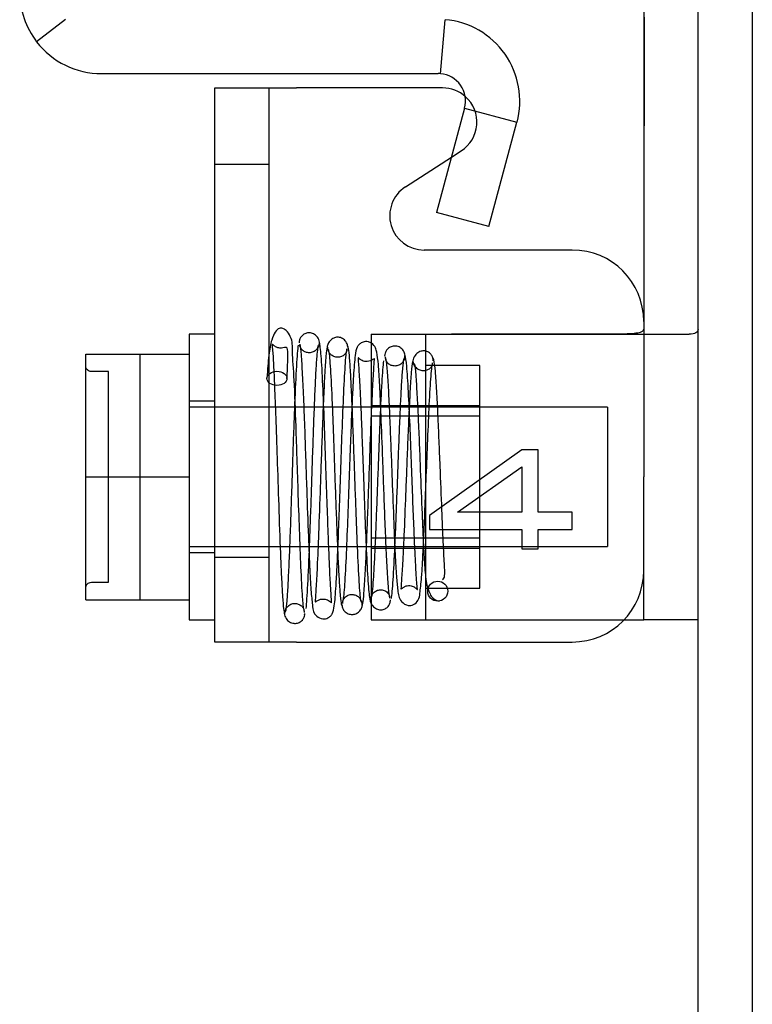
# Model space of a CAD drawing. Header units: inches. Extents: x 1 to 299, y -2 to 199.
# Tile 60 of 75: x 141.15 to 142.44, y 67.32 to 69.04. Entities that reach past the tile are written whole.
import ezdxf
from ezdxf.lldxf.tags import DXFTag

# ---------------------------------------------------------------- set-up
doc = ezdxf.new("R2010")
doc.units = ezdxf.units.IN
doc.header["$MEASUREMENT"] = 0
for name, color, linetype in [('COM42667', 7, 'Continuous'), ('COM42780', 7, 'Continuous'), ('COM53955-1', 7, 'Continuous'), ('COM71177-1', 7, 'Continuous'), ('COM71180-1', 7, 'Continuous'), ('Default', 7, 'Continuous'), ('SCC19011', 7, 'Continuous'), ('SPR20265', 7, 'Continuous'), ('WAF25035', 7, 'Continuous')]:
    doc.layers.add(name, color=color, linetype=linetype)
tags = doc.linetypes.add('HIDDEN2', pattern=[0.1875, 0.125, -0.0625]).pattern_tags.tags
tags[6:7] = [DXFTag(74, 4), DXFTag(75, 0), DXFTag(340, '0'), DXFTag(46, 0.0), DXFTag(50, 0.0), DXFTag(44, 0.0), DXFTag(45, 0.0)]
tags[4:5] = [DXFTag(74, 4), DXFTag(75, 0), DXFTag(340, '0'), DXFTag(46, 0.0), DXFTag(50, 0.0), DXFTag(44, 0.0), DXFTag(45, 0.0)]

# ---------------------------------------------------------------- blocks, each defined once
blk = doc.blocks.new('SE4')
at = {"layer": 'COM42667', "color": 7, "linetype": 'Continuous'}
for p, q in [((141.4953, 67.9532), (141.4953, 68.9232)), ((141.4953, 68.9232), (141.6383, 68.9232)), ((141.8938, 68.9232), (141.6383, 68.9232)), ((141.8287, 68.7498), (141.9092, 68.8017)), ((142.1208, 68.6394), (141.8613, 68.6394)), ((141.6383, 67.9532), (141.4953, 67.9532)), ((141.6383, 67.9532), (142.1208, 67.9532))]:
    blk.add_line(p, q, dxfattribs=at)
at = {"layer": 'COM42667', "color": 7, "linetype": 'HIDDEN2'}
for p, q in [((141.5903, 67.9532), (141.5903, 68.9232)), ((141.9092, 68.8017), (141.9263, 68.8128)), ((141.5903, 68.7892), (141.4953, 68.7892)), ((142.0326, 68.2899), (141.8708, 68.1748)), ((142.0609, 68.2899), (142.0326, 68.2899)), ((142.0609, 68.1806), (142.0609, 68.2899)), ((141.92, 68.1806), (142.0326, 68.2596)), ((142.0326, 68.2596), (142.0326, 68.1806)), ((141.8708, 68.1748), (141.8708, 68.15)), ((142.0326, 68.1806), (141.92, 68.1806)), ((142.1208, 68.1806), (142.0609, 68.1806)), ((142.1208, 68.15), (142.1208, 68.1806)), ((141.8708, 68.15), (142.0326, 68.15)), ((142.0326, 68.15), (142.0326, 68.1164)), ((142.0609, 68.1164), (142.0609, 68.15)), ((142.0609, 68.15), (142.1208, 68.15)), ((142.0326, 68.1164), (142.0609, 68.1164)), ((141.4953, 68.1017), (141.5903, 68.1017))]:
    blk.add_line(p, q, dxfattribs=at)
at = {"layer": 'COM42667', "color": 7, "linetype": 'Continuous'}
for centre, radius, start, end in [((141.8938, 68.8632), 0.06, 48.0688, 90), ((141.8613, 68.6994), 0.06, 122.8455, 270), ((142.1208, 68.5144), 0.125, 0, 90), ((142.1208, 68.0782), 0.125, 270, 0)]:
    blk.add_arc(centre, radius, start, end, dxfattribs=at)
at = {"layer": 'COM42667', "color": 7, "linetype": 'HIDDEN2'}
blk.add_arc((141.8938, 68.8632), 0.06, 302.8455, 48.0688, dxfattribs=at)
at = {"layer": 'COM42780', "color": 7, "linetype": 'Continuous'}
for p, q in [((142.2458, 69.1404), (142.2458, 68.2422)), ((142.2458, 67.9922), (142.2458, 68.2422)), ((142.2115, 67.9922), (142.2458, 67.9922)), ((142.3408, 67.9922), (142.2458, 67.9922))]:
    blk.add_line(p, q, dxfattribs=at)
at = {"layer": 'COM42780', "color": 7, "linetype": 'HIDDEN2'}
for p, q in [((142.2468, 69.0471), (142.2468, 69.0188)), ((142.2468, 69.0188), (142.2458, 69.0188)), ((142.2468, 69.0188), (142.2468, 68.8569)), ((142.2468, 68.9062), (142.2458, 68.9062)), ((142.2468, 68.8569), (142.2458, 68.8569)), ((141.7688, 68.4922), (141.7688, 67.9922)), ((141.7688, 68.4922), (141.8551, 68.4922)), ((141.8551, 68.4922), (141.9093, 68.4924)), ((141.8551, 68.4922), (142.3253, 68.4922)), ((141.8638, 68.4922), (141.8638, 67.9922)), ((141.9588, 68.4372), (141.8638, 68.4372)), ((141.9588, 68.0472), (141.9588, 68.4372)), ((141.7688, 68.3672), (141.9588, 68.3672)), ((141.9588, 68.3487), (141.7688, 68.3487)), ((141.7688, 68.1357), (141.9588, 68.1357)), ((141.7688, 68.1172), (141.9588, 68.1172)), ((141.8638, 68.0472), (141.9588, 68.0472)), ((141.7688, 67.9922), (141.9093, 67.9922)), ((141.9093, 67.9922), (142.1986, 67.9922)), ((142.1986, 67.9922), (142.2115, 67.9922))]:
    blk.add_line(p, q, dxfattribs=at)
blk.add_ellipse((141.2405, 68.7422), major_axis=(14.3225, 0), ratio=0.017455, start_param=-1.524085, end_param=-1.503851, dxfattribs=at)
for points, knots in [([(142.1986, 68.4927), (142.2049, 68.4927), (142.2111, 68.4928), (142.2226, 68.4932), (142.2279, 68.4936), (142.2365, 68.4947), (142.24, 68.4955), (142.2446, 68.4977), (142.2458, 68.4991), (142.2458, 68.5007)], [0, 0, 0, 0, 0.25, 0.25, 0.5, 0.5, 0.75, 0.75, 1, 1, 1, 1]), ([(142.3408, 68.5007), (142.3408, 68.4977), (142.3395, 68.4956), (142.3344, 68.4928), (142.3304, 68.4922), (142.3253, 68.4922)], [0, 0, 0, 0, 0.5, 0.5, 1, 1, 1, 1])]:
    blk.add_open_spline(points, degree=3, knots=knots, dxfattribs=at)
at = {"layer": 'COM53955-1', "color": 7, "linetype": 'Continuous'}
for p, q in [((141.2342, 69.0431), (141.1834, 69.004)), ((141.89, 68.948), (141.8982, 69.0426)), ((141.2968, 68.9482), (141.8859, 68.9482)), ((141.9322, 68.8877), (141.8832, 68.705)), ((141.9322, 68.8877), (142.024, 68.8632)), ((141.975, 68.6804), (142.024, 68.8632)), ((141.975, 68.6804), (141.8832, 68.705))]:
    blk.add_line(p, q, dxfattribs=at)
for centre, radius, start, end in [((141.2968, 69.0912), 0.143, 180.1558, 217.5652), ((141.8859, 68.9002), 0.143, 345, 85.0354), ((141.2968, 69.0912), 0.143, 217.5652, 270), ((141.8859, 68.9002), 0.048, 85.0354, 90), ((141.8859, 68.9002), 0.048, 345, 85.0354)]:
    blk.add_arc(centre, radius, start, end, dxfattribs=at)
at = {"layer": 'COM71177-1', "color": 7, "linetype": 'Continuous'}
blk.add_line((142.4358, 69.4202), (142.4358, 62.1702), dxfattribs=at)
at = {"layer": 'COM71180-1', "color": 7, "linetype": 'Continuous'}
blk.add_line((142.3408, 62.2182), (142.3408, 69.4202), dxfattribs=at)
at = {"layer": 'SCC19011', "color": 7, "linetype": 'Continuous'}
for p, q in [((141.2693, 68.4572), (141.4503, 68.4572)), ((141.2693, 68.2422), (141.2693, 68.4572)), ((141.2693, 68.2422), (141.4503, 68.2422)), ((141.2693, 68.0272), (141.2693, 68.2422)), ((141.2693, 68.0272), (141.4503, 68.0272))]:
    blk.add_line(p, q, dxfattribs=at)
at = {"layer": 'SCC19011', "color": 7, "linetype": 'HIDDEN2'}
for p, q in [((141.3643, 68.0272), (141.3643, 68.4572)), ((141.3093, 68.4266), (141.2793, 68.4266)), ((141.3093, 68.0578), (141.3093, 68.4266)), ((142.1823, 68.3642), (141.4503, 68.3642)), ((142.1823, 68.3642), (142.1823, 68.1202)), ((141.4503, 68.1202), (142.1823, 68.1202)), ((141.2793, 68.0578), (141.3093, 68.0578))]:
    blk.add_line(p, q, dxfattribs=at)
for points in [[(141.2793, 68.4266), (141.2766, 68.4266), (141.274, 68.4277), (141.2703, 68.4314), (141.2693, 68.4341), (141.2693, 68.4367)], [(141.2693, 68.0476), (141.2693, 68.0503), (141.2703, 68.0529), (141.274, 68.0567), (141.2766, 68.0578), (141.2793, 68.0578)]]:
    blk.add_open_spline(points, degree=3, knots=[0, 0, 0, 0, 0.5, 0.5, 1, 1, 1, 1], dxfattribs=at)
at = {"layer": 'SPR20265', "color": 7, "linetype": 'HIDDEN2'}
blk.add_circle((141.8853, 68.0422), 0.0175, dxfattribs=at)
blk.add_ellipse((141.604, 68.4147), major_axis=(-0.0175, 0), ratio=0.707107, dxfattribs=at)
for points, knots in [([(141.6522, 68.005), (141.6511, 68.01), (141.6493, 68.0199), (141.6464, 68.0727), (141.6438, 68.1379), (141.6414, 68.2076), (141.6393, 68.2728), (141.6368, 68.3436), (141.6347, 68.4108), (141.6303, 68.4628), (141.6319, 68.4815), (141.6214, 68.4987), (141.6128, 68.503), (141.6044, 68.5028), (141.5952, 68.4883), (141.589, 68.455), (141.5874, 68.4306), (141.5865, 68.4151)], [0, 0, 0, 0, 0.097208, 0.187297, 0.27007, 0.34551, 0.413492, 0.473951, 0.574504, 0.65979, 0.730517, 0.758347, 0.776594, 0.80387, 0.885366, 0.938929, 1, 1, 1, 1]), ([(141.6792, 68.4734), (141.6788, 68.477), (141.6779, 68.4827), (141.6721, 68.4905), (141.6648, 68.4942), (141.6578, 68.4948), (141.6521, 68.4929), (141.6484, 68.4901), (141.6462, 68.4877), (141.6446, 68.4851), (141.6436, 68.4824), (141.643, 68.4796), (141.643, 68.4781), (141.643, 68.4772)], [0, 0, 0, 0, 0.188415, 0.363228, 0.51473, 0.638547, 0.747394, 0.797104, 0.843325, 0.886161, 0.926011, 0.96361, 1, 1, 1, 1]), ([(141.7277, 68.4694), (141.7276, 68.4708), (141.7274, 68.4734), (141.7259, 68.4773), (141.7236, 68.4808), (141.7205, 68.4836), (141.717, 68.4855), (141.7122, 68.4869), (141.7063, 68.4867), (141.6998, 68.4838), (141.6949, 68.4787), (141.6921, 68.4723), (141.6916, 68.4686), (141.6914, 68.4664)], [0, 0, 0, 0, 0.057064, 0.117028, 0.178564, 0.240253, 0.300887, 0.359706, 0.473677, 0.597633, 0.728878, 0.863282, 1, 1, 1, 1]), ([(141.6215, 68.4143), (141.6221, 68.4268), (141.623, 68.4455), (141.6234, 68.4652), (141.6214, 68.47), (141.6161, 68.4682), (141.6087, 68.4673), (141.6028, 68.469), (141.5988, 68.4719), (141.5966, 68.4741), (141.595, 68.4757), (141.5966, 68.4632), (141.5982, 68.434), (141.6, 68.3938), (141.6021, 68.3368), (141.6046, 68.2631), (141.6074, 68.1783), (141.6099, 68.1087), (141.612, 68.0611), (141.6137, 68.031), (141.6155, 68.0089), (141.6167, 68.0045), (141.6173, 68.0022)], [0, 0, 0, 0, 0.05922, 0.107349, 0.171459, 0.188725, 0.197836, 0.210199, 0.214858, 0.221337, 0.242039, 0.316854, 0.370085, 0.432505, 0.504147, 0.58492, 0.674846, 0.773803, 0.826946, 0.88238, 0.940063, 1, 1, 1, 1]), ([(141.641, 68.4727), (141.64, 68.4663), (141.6379, 68.44), (141.6353, 68.3838), (141.6332, 68.3277), (141.6315, 68.2805), (141.6299, 68.2307), (141.6282, 68.1804), (141.6265, 68.1319), (141.6247, 68.088), (141.6229, 68.0508), (141.6211, 68.023), (141.6192, 68.0063), (141.6181, 68.0057), (141.6174, 68.0057)], [0.1068153, 0.1068153, 0.1068153, 0.1068153, 0.2186525, 0.3355665, 0.3962054, 0.4581268, 0.5213455, 0.5858589, 0.6516398, 0.7187168, 0.7871082, 0.8567634, 0.9277207, 1, 1, 1, 1]), ([(141.6437, 68.4746), (141.6446, 68.4697), (141.646, 68.4606), (141.6483, 68.4238), (141.6504, 68.3774), (141.6524, 68.3251), (141.6542, 68.2723), (141.6564, 68.2085), (141.6588, 68.1404), (141.6614, 68.0798), (141.6634, 68.0393), (141.6664, 68.0162), (141.6673, 68.0011), (141.6831, 67.9924), (141.6923, 67.9942), (141.6988, 67.9993), (141.7023, 68.0054), (141.705, 68.0179), (141.707, 68.0443), (141.7092, 68.0847), (141.7112, 68.1289), (141.7133, 68.1854), (141.7156, 68.2522), (141.7181, 68.3242), (141.7209, 68.3931), (141.7233, 68.4373), (141.7254, 68.4605), (141.7263, 68.4648), (141.7269, 68.4671)], [0, 0, 0, 0, 0.049774, 0.09661, 0.140468, 0.181377, 0.219333, 0.254322, 0.31518, 0.365386, 0.409597, 0.448567, 0.481684, 0.496311, 0.506785, 0.51342, 0.523322, 0.557321, 0.61017, 0.643492, 0.681301, 0.723527, 0.77014, 0.821117, 0.876373, 0.935926, 0.96743, 1, 1, 1, 1]), ([(141.6779, 68.4772), (141.6779, 68.4758), (141.6777, 68.4733), (141.6762, 68.4693), (141.6739, 68.4658), (141.6709, 68.463), (141.6675, 68.461), (141.6629, 68.4595), (141.6572, 68.4594), (141.651, 68.4617), (141.6465, 68.4657), (141.6442, 68.4704), (141.6441, 68.4723), (141.6442, 68.4734)], [0, 0, 0, 0, 0.057828, 0.117981, 0.179096, 0.239678, 0.298465, 0.35472, 0.462169, 0.58034, 0.709431, 0.848684, 1, 1, 1, 1]), ([(141.655, 68.0121), (141.656, 68.0202), (141.6581, 68.0503), (141.6606, 68.1095), (141.6627, 68.1675), (141.6644, 68.2155), (141.666, 68.2653), (141.6677, 68.3149), (141.6694, 68.3617), (141.6712, 68.4035), (141.6729, 68.438), (141.6747, 68.4622), (141.676, 68.471), (141.6766, 68.4729)], [0.1084128, 0.1084128, 0.1084128, 0.1084128, 0.2215365, 0.3394021, 0.4003549, 0.4624794, 0.5257652, 0.5901738, 0.6557101, 0.722392, 0.7901569, 0.8590149, 0.9289831, 0.9289831, 0.9289831, 0.9289831]), ([(141.692, 68.4698), (141.6912, 68.4655), (141.6897, 68.4576), (141.6874, 68.4224), (141.6853, 68.3781), (141.6833, 68.3276), (141.6814, 68.2761), (141.6793, 68.2135), (141.6769, 68.1459), (141.6744, 68.085), (141.6722, 68.0458), (141.6712, 68.0285), (141.6704, 68.0218), (141.6738, 68.0261), (141.6845, 68.0296), (141.6934, 68.0269), (141.6985, 68.0225), (141.6999, 68.0207), (141.6993, 68.0284), (141.6974, 68.055), (141.6956, 68.094), (141.6939, 68.1378), (141.6919, 68.1934), (141.6897, 68.2594), (141.6872, 68.3308), (141.6846, 68.3993), (141.6816, 68.4561), (141.6797, 68.4697), (141.6786, 68.477)], [0, 0, 0, 0, 0.049121, 0.095404, 0.138843, 0.179413, 0.217132, 0.251985, 0.312777, 0.363124, 0.407421, 0.446147, 0.463416, 0.479746, 0.495257, 0.505248, 0.511572, 0.521629, 0.555387, 0.607756, 0.640773, 0.678319, 0.720435, 0.767108, 0.818395, 0.87429, 0.934824, 1, 1, 1, 1]), ([(141.7264, 68.4664), (141.7263, 68.464), (141.7258, 68.4603), (141.7206, 68.4542), (141.7137, 68.4515), (141.707, 68.4516), (141.7007, 68.4541), (141.6959, 68.4586), (141.6936, 68.4632), (141.6928, 68.4669), (141.6927, 68.4685), (141.6927, 68.4694)], [0, 0, 0, 0, 0.185334, 0.353361, 0.498143, 0.618697, 0.730532, 0.833218, 0.922973, 0.962918, 1, 1, 1, 1]), ([(141.6929, 68.4659), (141.6936, 68.4657), (141.6952, 68.4624), (141.6979, 68.4278), (141.7004, 68.3745), (141.7025, 68.3208), (141.7041, 68.2758), (141.7057, 68.2285), (141.7075, 68.1807), (141.7092, 68.1348), (141.711, 68.0932), (141.7128, 68.0581), (141.7147, 68.0325), (141.7166, 68.017), (141.7178, 68.0167), (141.7185, 68.0169)], [0.0275669, 0.0275669, 0.0275669, 0.0275669, 0.106334, 0.2178377, 0.3346027, 0.3952184, 0.4571613, 0.5204291, 0.5849937, 0.6508676, 0.7180836, 0.7865902, 0.8564027, 0.9275566, 1, 1, 1, 1]), ([(141.8016, 68.0297), (141.8008, 68.0345), (141.7993, 68.0434), (141.7969, 68.0795), (141.7948, 68.124), (141.7928, 68.1739), (141.7909, 68.2241), (141.7887, 68.284), (141.7863, 68.3474), (141.7838, 68.4028), (141.7816, 68.4395), (141.7794, 68.4577), (141.7771, 68.4676), (141.772, 68.4753), (141.7644, 68.4788), (141.7581, 68.4795), (141.7514, 68.4774), (141.7459, 68.4725), (141.7429, 68.4666), (141.7402, 68.4534), (141.7382, 68.4259), (141.7359, 68.3857), (141.734, 68.3418), (141.7319, 68.2868), (141.7296, 68.2226), (141.7271, 68.154), (141.7244, 68.0894), (141.7214, 68.0373), (141.7195, 68.0264), (141.7184, 68.0208)], [0, 0, 0, 0, 0.049068, 0.095315, 0.138712, 0.179209, 0.216805, 0.251463, 0.311593, 0.361349, 0.405274, 0.443911, 0.460965, 0.476355, 0.483666, 0.490023, 0.499156, 0.505578, 0.516093, 0.551582, 0.606034, 0.63996, 0.678268, 0.720962, 0.768003, 0.81943, 0.875228, 0.935415, 1, 1, 1, 1]), ([(141.7526, 68.0221), (141.7518, 68.0226), (141.7502, 68.0262), (141.7475, 68.0615), (141.745, 68.1155), (141.7429, 68.169), (141.7413, 68.2141), (141.7396, 68.2615), (141.7379, 68.3092), (141.7361, 68.3552), (141.7343, 68.3966), (141.7325, 68.4313), (141.7306, 68.457), (141.7289, 68.4702), (141.7279, 68.4714), (141.7274, 68.4713)], [0.0224227, 0.0224227, 0.0224227, 0.0224227, 0.1045888, 0.214741, 0.3305392, 0.3908593, 0.452622, 0.5158488, 0.5805535, 0.6467098, 0.7143518, 0.7835125, 0.8541482, 0.9262995, 0.9764299, 0.9764299, 0.9764299, 0.9764299]), ([(141.8287, 68.4523), (141.8283, 68.4555), (141.8274, 68.461), (141.8215, 68.4681), (141.8143, 68.4713), (141.8073, 68.4716), (141.8007, 68.4691), (141.7958, 68.4647), (141.7929, 68.4591), (141.7925, 68.4556), (141.7924, 68.4537)], [0, 0, 0, 0, 0.159811, 0.317961, 0.462729, 0.589122, 0.709493, 0.821101, 0.918775, 1, 1, 1, 1]), ([(141.7533, 68.018), (141.7542, 68.0219), (141.7556, 68.0291), (141.7579, 68.0614), (141.76, 68.1031), (141.7619, 68.1508), (141.7637, 68.1996), (141.7659, 68.2596), (141.7683, 68.3248), (141.7708, 68.3848), (141.7729, 68.4239), (141.7741, 68.442), (141.7749, 68.4504), (141.7732, 68.448), (141.763, 68.4431), (141.7539, 68.4447), (141.7476, 68.4492), (141.7455, 68.452), (141.746, 68.4462), (141.7478, 68.4234), (141.7496, 68.3885), (141.7513, 68.349), (141.7533, 68.2977), (141.7555, 68.236), (141.758, 68.1685), (141.7607, 68.1027), (141.7631, 68.0592), (141.7652, 68.0353), (141.7661, 68.0301), (141.7667, 68.0272)], [0, 0, 0, 0, 0.049831, 0.096705, 0.140608, 0.181586, 0.219657, 0.254821, 0.316269, 0.367054, 0.411618, 0.450688, 0.468179, 0.484895, 0.501628, 0.513746, 0.520752, 0.530349, 0.562469, 0.612765, 0.644956, 0.681812, 0.723299, 0.769411, 0.820148, 0.875443, 0.935318, 0.96709, 1, 1, 1, 1]), ([(141.7931, 68.452), (141.794, 68.4493), (141.7955, 68.444), (141.7977, 68.4149), (141.7999, 68.3759), (141.8018, 68.3307), (141.8037, 68.2842), (141.8058, 68.227), (141.8082, 68.1646), (141.8107, 68.1075), (141.8129, 68.0681), (141.8153, 68.044), (141.8174, 68.026), (141.8322, 68.0159), (141.8442, 68.018), (141.8535, 68.0287), (141.8541, 68.0392), (141.8569, 68.0613), (141.8589, 68.094), (141.8607, 68.131), (141.8628, 68.1791), (141.8651, 68.2374), (141.8676, 68.302), (141.8703, 68.3657), (141.8727, 68.4087), (141.8748, 68.4331), (141.8758, 68.4387), (141.8764, 68.4419)], [0, 0, 0, 0, 0.049782, 0.09663, 0.140505, 0.181434, 0.219402, 0.254398, 0.315245, 0.365416, 0.409533, 0.448284, 0.484702, 0.504781, 0.519147, 0.536839, 0.568759, 0.617508, 0.649039, 0.68532, 0.726274, 0.771867, 0.822063, 0.876779, 0.936017, 0.967447, 1, 1, 1, 1]), ([(141.8274, 68.4537), (141.8273, 68.4522), (141.8272, 68.4498), (141.8258, 68.4459), (141.8235, 68.4424), (141.8197, 68.4388), (141.8139, 68.4363), (141.8071, 68.4362), (141.8009, 68.4386), (141.7963, 68.4428), (141.7939, 68.448), (141.7937, 68.4507), (141.7937, 68.4523)], [0, 0, 0, 0, 0.067072, 0.136537, 0.206748, 0.275983, 0.405419, 0.522779, 0.643733, 0.765986, 0.885184, 1, 1, 1, 1]), ([(141.8043, 68.0295), (141.8053, 68.0351), (141.8074, 68.0588), (141.81, 68.109), (141.8121, 68.1598), (141.8138, 68.2023), (141.8155, 68.2472), (141.8171, 68.2926), (141.8189, 68.3362), (141.8206, 68.3759), (141.8224, 68.4096), (141.8242, 68.4345), (141.8261, 68.4502), (141.8272, 68.4512), (141.8279, 68.4514)], [0.1088544, 0.1088544, 0.1088544, 0.1088544, 0.2222673, 0.34026, 0.4012266, 0.4633374, 0.5265751, 0.5909137, 0.6563614, 0.7229343, 0.7905764, 0.8592997, 0.9291279, 1, 1, 1, 1]), ([(141.8414, 68.4444), (141.8406, 68.4389), (141.8391, 68.4291), (141.8368, 68.3938), (141.8347, 68.3512), (141.8327, 68.3042), (141.8308, 68.2571), (141.8287, 68.2009), (141.8263, 68.1416), (141.8238, 68.0899), (141.8216, 68.0587), (141.821, 68.0473), (141.8209, 68.0451), (141.8233, 68.0475), (141.8264, 68.0499), (141.8313, 68.0518), (141.8375, 68.0522), (141.8426, 68.0506), (141.8462, 68.048), (141.8483, 68.046), (141.8503, 68.0435), (141.849, 68.0515), (141.8472, 68.0778), (141.8453, 68.116), (141.8435, 68.158), (141.8414, 68.2104), (141.8392, 68.2712), (141.8367, 68.3353), (141.834, 68.3951), (141.831, 68.4421), (141.8291, 68.4509), (141.828, 68.4554)], [0, 0, 0, 0, 0.048984, 0.095137, 0.138456, 0.178909, 0.216515, 0.251261, 0.311845, 0.361996, 0.406026, 0.44434, 0.460911, 0.467998, 0.474468, 0.480525, 0.485886, 0.49386, 0.496611, 0.500042, 0.510275, 0.545976, 0.601603, 0.636009, 0.674757, 0.717892, 0.765409, 0.81736, 0.873758, 0.934631, 1, 1, 1, 1]), ([(141.8773, 68.4457), (141.8773, 68.4466), (141.8773, 68.4481), (141.8767, 68.4508), (141.8757, 68.4536), (141.8741, 68.4562), (141.8719, 68.4586), (141.8692, 68.4606), (141.8661, 68.4621), (141.8615, 68.4631), (141.8554, 68.4625), (141.8481, 68.4584), (141.8422, 68.4501), (141.8413, 68.444), (141.8408, 68.4401)], [0, 0, 0, 0, 0.03766, 0.074985, 0.113343, 0.153894, 0.197472, 0.244568, 0.295414, 0.35009, 0.473116, 0.626338, 0.805115, 1, 1, 1, 1]), ([(141.8939, 68.062), (141.8956, 68.0635), (141.8986, 68.069), (141.8968, 68.0897), (141.895, 68.1295), (141.8924, 68.1878), (141.8899, 68.2507), (141.8877, 68.3072), (141.8857, 68.3529), (141.8835, 68.3954), (141.8812, 68.4297), (141.8789, 68.4482), (141.8776, 68.4495), (141.877, 68.4492)], [0.0809977, 0.0809977, 0.0809977, 0.0809977, 0.1311889, 0.2024612, 0.2819278, 0.3765527, 0.4921933, 0.5600215, 0.6344076, 0.7154739, 0.8033669, 0.8981337, 0.9583746, 0.9583746, 0.9583746, 0.9583746]), ([(141.7903, 68.4452), (141.7893, 68.4376), (141.7873, 68.4103), (141.7847, 68.3564), (141.7826, 68.3041), (141.781, 68.261), (141.7793, 68.2161), (141.7776, 68.1715), (141.7759, 68.1293), (141.7742, 68.092), (141.7724, 68.0615), (141.7707, 68.0398), (141.7694, 68.0323), (141.7689, 68.0309)], [0.1068867, 0.1068867, 0.1068867, 0.1068867, 0.2188493, 0.3358957, 0.3966045, 0.4585844, 0.5218472, 0.5863917, 0.6521763, 0.719229, 0.7875614, 0.857116, 0.9279243, 0.9279243, 0.9279243, 0.9279243]), ([(141.8758, 68.4401), (141.8759, 68.4393), (141.8759, 68.4379), (141.8738, 68.4338), (141.8693, 68.43), (141.8632, 68.4278), (141.8574, 68.428), (141.8528, 68.4295), (141.8494, 68.4315), (141.8464, 68.4343), (141.8441, 68.4378), (141.8426, 68.4418), (141.8424, 68.4443), (141.8423, 68.4457)], [0, 0, 0, 0, 0.162855, 0.308329, 0.439048, 0.555518, 0.659163, 0.712922, 0.769029, 0.82693, 0.885551, 0.943608, 1, 1, 1, 1]), ([(141.8433, 68.441), (141.8437, 68.4414), (141.8448, 68.4404), (141.8467, 68.4234), (141.8489, 68.3894), (141.851, 68.3466), (141.853, 68.3005), (141.8552, 68.2438), (141.8577, 68.181), (141.8602, 68.1234), (141.8626, 68.0822), (141.865, 68.0537), (141.8746, 68.0287), (141.8824, 68.0262), (141.8878, 68.0248)], [0.0490683, 0.0490683, 0.0490683, 0.0490683, 0.0990796, 0.1918961, 0.2784432, 0.3585509, 0.432178, 0.4992835, 0.6130609, 0.7062239, 0.7838725, 0.8582405, 0.9191557, 1, 1, 1, 1]), ([(141.7189, 68.0213), (141.7191, 68.0237), (141.7196, 68.0277), (141.7249, 68.0338), (141.7318, 68.0365), (141.7385, 68.0365), (141.7447, 68.034), (141.7494, 68.0295), (141.7522, 68.0241), (141.7525, 68.0206), (141.7527, 68.0187)], [0, 0, 0, 0, 0.179106, 0.344045, 0.488033, 0.609539, 0.723855, 0.829732, 0.92237, 1, 1, 1, 1]), ([(141.7675, 68.0268), (141.7675, 68.0276), (141.7676, 68.0291), (141.7682, 68.0318), (141.7693, 68.0345), (141.7709, 68.0371), (141.773, 68.0396), (141.7765, 68.0424), (141.7819, 68.0446), (141.7886, 68.0447), (141.7955, 68.0422), (141.8006, 68.0364), (141.801, 68.0331), (141.8011, 68.031)], [0, 0, 0, 0, 0.038509, 0.078114, 0.119898, 0.164481, 0.21204, 0.262415, 0.369764, 0.488173, 0.633368, 0.805352, 1, 1, 1, 1]), ([(141.6179, 68.0033), (141.618, 68.0047), (141.6181, 68.0072), (141.6195, 68.0112), (141.6218, 68.0146), (141.6248, 68.0174), (141.6282, 68.0194), (141.6327, 68.0208), (141.6383, 68.0209), (141.6445, 68.0185), (141.6491, 68.0143), (141.6516, 68.0092), (141.6517, 68.0066), (141.6517, 68.0051)], [0, 0, 0, 0, 0.063603, 0.12996, 0.197413, 0.264238, 0.328963, 0.390606, 0.506022, 0.626998, 0.751605, 0.876153, 1, 1, 1, 1]), ([(141.7177, 68.0187), (141.7178, 68.0173), (141.718, 68.0147), (141.7195, 68.0108), (141.7218, 68.0073), (141.7249, 68.0045), (141.7284, 68.0026), (141.7332, 68.0012), (141.739, 68.0013), (141.7455, 68.0042), (141.7505, 68.0092), (141.7533, 68.0154), (141.7537, 68.0191), (141.7539, 68.0213)], [0, 0, 0, 0, 0.058448, 0.119991, 0.183216, 0.246619, 0.308903, 0.369213, 0.48528, 0.60971, 0.739485, 0.870031, 1, 1, 1, 1]), ([(141.7661, 68.031), (141.7665, 68.0276), (141.7673, 68.0222), (141.7724, 68.0145), (141.7793, 68.0103), (141.7852, 68.0093), (141.7898, 68.01), (141.793, 68.0112), (141.796, 68.013), (141.7985, 68.0154), (141.8004, 68.0181), (141.8017, 68.021), (141.8024, 68.024), (141.8024, 68.0258), (141.8025, 68.0268)], [0, 0, 0, 0, 0.179696, 0.347726, 0.496425, 0.619744, 0.675627, 0.729219, 0.780424, 0.829098, 0.875163, 0.918716, 0.960114, 1, 1, 1, 1]), ([(141.6167, 68.0051), (141.6171, 68.0018), (141.618, 67.9964), (141.6238, 67.9892), (141.6311, 67.9859), (141.6381, 67.9856), (141.6446, 67.9879), (141.6495, 67.9924), (141.6524, 67.9979), (141.6527, 68.0014), (141.6529, 68.0033)], [0, 0, 0, 0, 0.167201, 0.329893, 0.476988, 0.603506, 0.721843, 0.829916, 0.923204, 1, 1, 1, 1])]:
    blk.add_open_spline(points, degree=3, knots=knots, dxfattribs=at)
for points in [[(141.6439, 68.4786), (141.6436, 68.4788), (141.6433, 68.4789), (141.6431, 68.4788)], [(141.6775, 68.474), (141.6778, 68.4739), (141.6781, 68.4734), (141.6784, 68.4729)], [(141.7932, 68.4559), (141.7931, 68.4558), (141.793, 68.4557), (141.793, 68.4556)], [(141.768, 68.0302), (141.7677, 68.0305), (141.7674, 68.0311), (141.767, 68.0319)], [(141.8014, 68.0251), (141.8017, 68.0248), (141.802, 68.0246), (141.8023, 68.0246)], [(141.6522, 68.0015), (141.6523, 68.0016), (141.6524, 68.0018), (141.6525, 68.0019)]]:
    blk.add_open_spline(points, degree=3, dxfattribs=at)
at = {"layer": 'WAF25035', "color": 7, "linetype": 'Continuous'}
for p, q in [((141.4503, 68.4922), (141.4503, 67.9922)), ((141.4953, 68.4922), (141.4503, 68.4922)), ((141.4503, 67.9922), (141.4953, 67.9922))]:
    blk.add_line(p, q, dxfattribs=at)
at = {"layer": 'WAF25035', "color": 7, "linetype": 'HIDDEN2'}
for p, q in [((141.4953, 68.3747), (141.4503, 68.3747)), ((141.4503, 68.1097), (141.4953, 68.1097))]:
    blk.add_line(p, q, dxfattribs=at)

msp = doc.modelspace()

# ---------------------------------------------------------------- block references
at = {"layer": 'Default'}
msp.add_blockref('SE4', (0, 0), dxfattribs=at)

doc.saveas('drawing.dxf')
